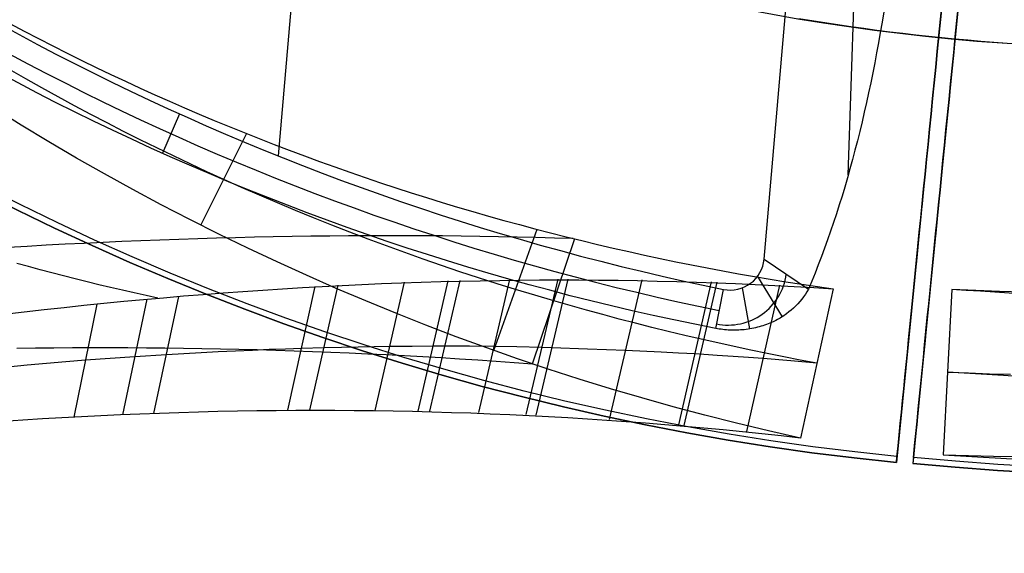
# Model space of a CAD drawing. Extents: x 5157 to 5867, y -156 to 1031.
# Tile 26 of 87: x 5482 to 5512, y 552 to 568. Entities that reach past the tile are written whole.
import ezdxf

# ---------------------------------------------------------------- set-up
doc = ezdxf.new("R2010")
doc.units = 0
doc.layers.add('1', color=7, linetype='CONTINUOUS')

msp = doc.modelspace()

# ---------------------------------------------------------------- linework, layer by layer
at = {"layer": '1', "color": 39}
for p, q in [((5514.802106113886, 615.2926179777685, 21.84996500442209), (5508.736459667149, 554.3073666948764, 21.84996500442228)), ((5515.306731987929, 615.2627582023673, 21.84996500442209), (5509.241085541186, 554.2775069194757, 21.84996500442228)), ((5489.777760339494, 563.7163028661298, 26.28278870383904), (5491.733390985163, 586.2836684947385, 26.28278870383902)), ((5504.678857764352, 560.550358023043, 26.28278870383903), (5506.374210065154, 580.1141930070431, 26.28278870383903)), ((5507.262802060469, 563.1370679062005, 33.30493165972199), (5507.82629721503, 579.9883588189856, 33.30493165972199)), ((5486.737641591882, 565.0121134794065, 26.28278870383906), (5486.216739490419, 563.801993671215, 28.66270593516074)), ((5487.395600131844, 561.596983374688, 20.75614820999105), (5488.802280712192, 564.3971702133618, 16.74431602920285)), ((5496.38955262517, 557.7471374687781, 20.75622586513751), (5497.714580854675, 561.4731029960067, 17.58333027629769)), ((5497.575415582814, 557.336162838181, 20.75623377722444), (5498.873213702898, 561.180164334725, 17.72082737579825)), ((5504.678857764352, 560.550358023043, 26.28278870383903), (5506.038235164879, 559.6268009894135, 30.19182445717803)), ((5492.746359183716, 555.9067909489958, 17.1368182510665), (5493.648944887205, 559.8385580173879, 14.07146435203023)), ((5494.067039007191, 555.8863328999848, 17.5021346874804), (5494.989486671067, 559.8828026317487, 14.53127219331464)), ((5494.426265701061, 555.8792422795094, 17.60210037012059), (5495.357147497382, 559.8931580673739, 14.65856543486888)), ((5495.924332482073, 555.8386392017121, 18.02049615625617), (5496.878133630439, 559.9260978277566, 15.19008241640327)), ((5497.380810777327, 555.7770195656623, 18.42822993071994), (5498.355572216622, 559.9369168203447, 15.71549091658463)), ((5497.68853619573, 555.7614629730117, 18.51457654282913), (5498.664110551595, 559.9367453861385, 15.82628527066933)), ((5499.938584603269, 555.6261392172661, 19.14823586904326), (5500.93553143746, 559.913695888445, 16.65143708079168)), ((5502.058898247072, 555.4607253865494, 19.74605159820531), (5503.068867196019, 559.8538514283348, 17.43920479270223)), ((5502.223513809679, 555.4461792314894, 19.7920734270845), (5503.234635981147, 559.8475807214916, 17.5006511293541)), ((5504.472089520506, 560.0127377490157, 26.28278870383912), (5505.235625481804, 558.781475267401, 29.23114752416)), ((5490.061107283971, 555.9084778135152, 16.41093820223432), (5490.909231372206, 559.7075583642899, 13.16078210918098)), ((5490.741979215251, 555.9133125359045, 16.59296345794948), (5491.607853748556, 559.7464498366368, 13.38919212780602)), ((5503.19303801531, 558.4232349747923, 28.49223661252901), (5503.436566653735, 559.6216677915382, 26.28278870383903)), ((5504.010724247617, 559.6678383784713, 26.28278870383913), (5504.228024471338, 558.4051903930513, 28.66625885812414)), ((5504.145596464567, 555.2535519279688, 20.32062609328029), (5505.159093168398, 559.7525835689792, 18.21467927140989)), ((5506.800468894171, 559.6399741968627, 18.82029863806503), (5505.794522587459, 555.0550426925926, 20.75607566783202)), ((5510.44203241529, 559.6171690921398, 20.75656707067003), (5510.17557855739, 554.5450382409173, 20.66227602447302)), ((5485.000679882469, 555.7689372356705, 15.10388392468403), (5485.747277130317, 559.3187693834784, 11.54963840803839)), ((5485.954536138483, 555.8083112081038, 15.3437250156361), (5486.719233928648, 559.4051756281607, 11.84244458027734)), ((5483.506748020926, 555.694383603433, 14.73522071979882), (5484.214307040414, 559.1699184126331, 11.09828992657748)), ((5508.736459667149, 554.3073666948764, 16.98230980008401), (5508.754798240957, 554.4917464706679, 16.98230980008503)), ((5508.736459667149, 554.3073666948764, 24.54245504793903), (5508.754798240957, 554.4917464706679, 24.54245504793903)), ((5509.259424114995, 554.4618866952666, 16.98230980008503), (5509.241085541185, 554.2775069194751, 16.98230980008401)), ((5509.259424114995, 554.4618866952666, 24.54245504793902), (5509.241085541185, 554.2775069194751, 24.54245504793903)), ((5508.736459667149, 554.3073666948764, 16.98230980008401), (5508.736459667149, 554.3073666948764, 24.54245504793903)), ((5508.73645966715, 554.3073666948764, 16.98230980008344), (5508.73645966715, 554.3073666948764, 24.5424550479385)), ((5509.241085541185, 554.2775069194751, 24.54245504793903), (5509.241085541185, 554.2775069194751, 16.98230980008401))]:
    msp.add_line(p, q, dxfattribs=at)
at = {"layer": '1', "color": 35}
msp.add_lwpolyline([(5512.132975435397, 567.172988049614), (5511.73212942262, 567.2018537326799), (5511.331462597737, 567.2331683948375), (5510.930990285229, 567.2669304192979), (5510.530727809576, 567.3031381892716), (5510.130690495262, 567.3417900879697), (5509.730893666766, 567.3828844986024), (5509.331352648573, 567.426419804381), (5508.932082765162, 567.4723943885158), (5508.533099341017, 567.5208066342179), (5508.134417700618, 567.5716549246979), (5507.736053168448, 567.6249376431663), (5507.338021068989, 567.6806531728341), (5506.940336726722, 567.738799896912), (5506.543015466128, 567.7993761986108), (5506.146072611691, 567.8623804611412), (5505.749523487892, 567.927811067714)], dxfattribs=at)
at = {"layer": '1', "color": 39}
for points in [[(5508.351356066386, 568.1397140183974, 36.50842342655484), (5508.298870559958, 567.8216355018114, 36.33852243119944), (5508.244775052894, 567.505722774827, 36.1656407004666), (5508.189060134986, 567.1919973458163, 35.98979721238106), (5508.131716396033, 566.8804807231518, 35.81101094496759), (5508.072734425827, 566.5711944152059, 35.62930087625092), (5508.012104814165, 566.2641599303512, 35.4446859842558), (5507.949818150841, 565.9593987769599, 35.25718524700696), (5507.88586502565, 565.6569324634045, 35.06681764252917), (5507.820236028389, 565.3567824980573, 34.87360214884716), (5507.752921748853, 565.0589703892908, 34.67755774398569), (5507.683912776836, 564.7635176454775, 34.47870340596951), (5507.613199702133, 564.4704457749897, 34.27705811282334), (5507.540773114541, 564.1797762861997, 34.07264084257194), (5507.466623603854, 563.8915306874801, 33.86547057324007), (5507.390741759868, 563.6057304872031, 33.65556628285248), (5507.313118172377, 563.3223971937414, 33.44294694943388), (5507.233743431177, 563.0415523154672, 33.22763155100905), (5507.152608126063, 562.7632173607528, 33.00963906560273), (5507.069702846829, 562.4874138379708, 32.78898847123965), (5506.985018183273, 562.2141632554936, 32.56569874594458), (5506.898544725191, 561.9434871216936, 32.33978886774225), (5506.810273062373, 561.6754069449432, 32.11127781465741), (5506.720193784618, 561.4099442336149, 31.88018456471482), (5506.62829748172, 561.1471204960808, 31.64652809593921), (5506.534574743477, 560.8869572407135, 31.41032738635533), (5506.43901615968, 560.6294759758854, 31.17160141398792), (5506.341612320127, 560.3746982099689, 30.93036915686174), (5506.242353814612, 560.1226454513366, 30.68664959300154), (5506.141231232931, 559.8733392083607, 30.44046170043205), (5506.038235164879, 559.6268009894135, 30.19182445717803)], [(5481.535720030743, 567.7837014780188, 16.3038299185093), (5481.973869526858, 567.550980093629, 16.32576175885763), (5482.41364877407, 567.3213674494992, 16.3483381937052), (5482.85502844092, 567.0948625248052, 16.37157574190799), (5483.29797919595, 566.8714642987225, 16.39549092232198), (5483.742471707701, 566.6511717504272, 16.42010025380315), (5484.188476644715, 566.4339838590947, 16.44542025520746), (5484.635964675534, 566.219899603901, 16.4714674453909), (5485.084906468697, 566.0089179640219, 16.49825834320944), (5485.535272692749, 565.8010379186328, 16.52580946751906), (5485.987034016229, 565.5962584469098, 16.55413733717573), (5486.44016110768, 565.3945785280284, 16.58325847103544), (5486.894624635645, 565.1959971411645, 16.61318938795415), (5487.350395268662, 565.0005132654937, 16.64394660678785), (5487.807443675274, 564.808125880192, 16.6755466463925), (5488.265740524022, 564.618833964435, 16.7080060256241), (5488.725256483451, 564.4326364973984, 16.7413412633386), (5489.185962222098, 564.2495324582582, 16.775568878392), (5489.647828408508, 564.0695208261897, 16.81070538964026), (5490.110825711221, 563.8926005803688, 16.84676731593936), (5490.574924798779, 563.7187706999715, 16.88377117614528), (5491.040096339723, 563.5480301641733, 16.92173348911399), (5491.506311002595, 563.3803779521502, 16.96067077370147), (5491.973539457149, 563.2158130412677, 17.00059954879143), (5492.441752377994, 563.0543344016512, 17.0415363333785), (5492.910920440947, 562.8959410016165, 17.08349764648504), (5493.381014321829, 562.740631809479, 17.12650000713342), (5493.852004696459, 562.5884057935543, 17.17055993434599), (5494.323862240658, 562.4392619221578, 17.21569394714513), (5494.796557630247, 562.2931991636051, 17.26191856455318), (5495.270061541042, 562.1502164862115, 17.30925030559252), (5495.744344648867, 562.0103128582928, 17.35770568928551), (5496.219377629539, 561.8734872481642, 17.40730123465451), (5496.695131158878, 561.7397386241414, 17.45805346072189), (5497.171575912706, 561.60906595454, 17.50997888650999), (5497.648682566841, 561.4814682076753, 17.5630940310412), (5498.126421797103, 561.3569443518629, 17.61741541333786), (5498.604764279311, 561.2354933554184, 17.67295955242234), (5499.083680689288, 561.1171141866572, 17.72974296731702), (5499.563141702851, 561.0018058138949, 17.78778217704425), (5500.04311799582, 560.8895672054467, 17.84709370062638), (5500.523580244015, 560.7803973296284, 17.90769405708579), (5501.004499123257, 560.6742951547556, 17.96959976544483), (5501.485845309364, 560.5712596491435, 18.03282734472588), (5501.967589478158, 560.4712897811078, 18.09739331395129), (5502.449702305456, 560.374384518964, 18.16331419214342), (5502.932154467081, 560.2805428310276, 18.23060649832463), (5503.414916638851, 560.189763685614, 18.2992867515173), (5503.897959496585, 560.1020460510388, 18.36937147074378), (5504.381253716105, 560.0173888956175, 18.44087717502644), (5504.864769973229, 559.9357911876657, 18.51382038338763), (5505.348478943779, 559.8572518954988, 18.58821761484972), (5505.832351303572, 559.7817699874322, 18.66408538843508), (5506.316357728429, 559.7093444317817, 18.74144022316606), (5506.800468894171, 559.6399741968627, 18.82029863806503)], [(5506.29844457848, 557.3518421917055, 19.786417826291), (5505.789927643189, 557.4485089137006, 19.7476977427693), (5505.281839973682, 557.548116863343, 19.70947105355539), (5504.774205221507, 557.6506918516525, 19.67174902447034), (5504.267047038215, 557.7562596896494, 19.63454292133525), (5503.760389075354, 557.8648461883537, 19.59786400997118), (5503.254254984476, 557.9764771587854, 19.56172355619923), (5502.748668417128, 558.0911784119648, 19.52613282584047), (5502.243653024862, 558.2089757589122, 19.49110308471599), (5501.739232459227, 558.3298950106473, 19.45664559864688), (5501.23543037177, 558.4539619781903, 19.42277163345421), (5500.732270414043, 558.5812024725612, 19.38949245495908), (5500.229776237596, 558.7116423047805, 19.35681932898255), (5499.727971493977, 558.8453072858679, 19.32476352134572), (5499.226879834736, 558.9822232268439, 19.29333629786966), (5498.726524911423, 559.1224159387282, 19.26254892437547), (5498.226930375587, 559.2659112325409, 19.23241266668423), (5497.640116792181, 559.4390097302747, 19.19780359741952), (5497.054425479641, 559.6167529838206, 19.16412986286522), (5496.484514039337, 559.7945485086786, 19.13221122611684), (5495.91575015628, 559.9767972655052, 19.10118060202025), (5495.348179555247, 560.1635021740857, 19.07101946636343), (5494.781847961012, 560.3546661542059, 19.04170929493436), (5494.216801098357, 560.5502921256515, 19.01323156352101), (5493.653084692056, 560.750383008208, 18.98556774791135), (5493.090744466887, 560.9549417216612, 18.95869932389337), (5492.529826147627, 561.1639711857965, 18.93260776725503), (5491.970375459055, 561.3774743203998, 18.90727455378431), (5491.412438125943, 561.5954540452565, 18.88268115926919), (5490.856059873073, 561.8179132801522, 18.85880905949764), (5490.30128642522, 562.0448549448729, 18.83563973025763), (5489.748163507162, 562.276281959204, 18.81315464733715), (5489.196736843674, 562.512197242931, 18.79133528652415), (5488.647052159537, 562.7526037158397, 18.77016312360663), (5488.099155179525, 562.9975042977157, 18.74961963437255), (5487.583100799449, 563.2330541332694, 18.73076892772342), (5487.068716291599, 563.4726074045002, 18.71245305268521), (5486.55603438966, 563.716151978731, 18.69466201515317), (5486.04508782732, 563.9636757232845, 18.67738582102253), (5485.535909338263, 564.2151665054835, 18.66061447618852), (5485.028531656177, 564.470612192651, 18.64433798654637), (5484.522987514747, 564.7300006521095, 18.62854635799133), (5484.019309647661, 564.9933197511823, 18.61322959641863), (5483.517530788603, 565.2605573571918, 18.5983777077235), (5483.017683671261, 565.5317013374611, 18.58398069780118), (5482.519801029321, 565.806739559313, 18.5700285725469), (5482.023915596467, 566.08565989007, 18.55651133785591), (5481.530060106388, 566.3684501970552, 18.54341899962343)], [(5481.483096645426, 560.9169926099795, 12.03111047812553), (5482.066139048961, 560.951459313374, 12.18894589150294), (5482.648925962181, 560.9842183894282, 12.34886335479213), (5483.231447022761, 561.0152656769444, 12.51086757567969), (5483.813691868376, 561.0445970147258, 12.67496326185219), (5484.395650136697, 561.0722082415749, 12.8411551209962), (5484.977311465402, 561.0980951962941, 13.00944786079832), (5485.558665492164, 561.1222537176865, 13.17984618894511), (5486.139701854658, 561.1446796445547, 13.35235481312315), (5486.720410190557, 561.1653688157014, 13.52697844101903), (5487.300780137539, 561.1843170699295, 13.70372178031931), (5487.880801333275, 561.2015202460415, 13.88258953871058), (5488.46046341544, 561.21697418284, 14.06358642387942), (5489.039756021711, 561.2306747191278, 14.24671714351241), (5489.61866878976, 561.2426176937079, 14.43198640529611), (5490.197191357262, 561.2527989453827, 14.61939891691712), (5490.775313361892, 561.261214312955, 14.808959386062), (5491.353024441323, 561.2678596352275, 15.00067252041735), (5491.930314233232, 561.2727307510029, 15.19454302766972), (5492.507172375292, 561.2758234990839, 15.39057561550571), (5493.083588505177, 561.2771337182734, 15.5887749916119), (5493.659552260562, 561.2766572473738, 15.78914586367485), (5494.235053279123, 561.274389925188, 15.99169293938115), (5494.810081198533, 561.2703275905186, 16.19642092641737), (5495.384625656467, 561.2644660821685, 16.4033345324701), (5495.958676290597, 561.2568012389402, 16.61243846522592), (5496.5322227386, 561.2473288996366, 16.8237374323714), (5497.105254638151, 561.2360449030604, 17.03723614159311), (5497.677761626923, 561.2229450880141, 17.25293930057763), (5498.249733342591, 561.2080252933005, 17.47085161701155), (5498.821159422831, 561.1912813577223, 17.69097779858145)], [(5486.07884379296, 559.352767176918, 11.64977497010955), (5485.716186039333, 559.4307459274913, 11.64939508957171), (5485.353786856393, 559.5106847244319, 11.64970010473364), (5484.991662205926, 559.5925966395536, 11.65068248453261), (5484.629828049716, 559.6764947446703, 11.65233469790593), (5484.268300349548, 559.7623921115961, 11.65464921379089), (5483.907095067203, 559.8503018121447, 11.65761850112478), (5483.546228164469, 559.9402369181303, 11.6612350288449), (5483.185715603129, 560.0322105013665, 11.66549126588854), (5482.825573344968, 560.1262356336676, 11.670379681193), (5482.465817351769, 560.2223253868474, 11.67589274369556), (5482.106463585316, 560.3204928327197, 11.68202292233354), (5481.747528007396, 560.4207510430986, 11.68876268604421)], [(5481.363795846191, 558.8592197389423, 10.30071649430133), (5481.975714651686, 558.9312609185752, 10.46953318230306), (5482.587371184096, 559.0008509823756, 10.64024928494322), (5483.198762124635, 559.06797820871, 10.81284684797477), (5483.809884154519, 559.1326308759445, 10.98730791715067), (5484.420733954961, 559.1947972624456, 11.16361453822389), (5485.031308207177, 559.2544656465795, 11.34174875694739), (5485.641603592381, 559.3116243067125, 11.52169261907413), (5486.251616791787, 559.3662615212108, 11.70342817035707), (5486.86134448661, 559.418365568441, 11.88693745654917), (5487.470783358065, 559.4679247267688, 12.0722025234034), (5488.079930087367, 559.5149272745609, 12.25920541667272), (5488.68878135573, 559.5593614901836, 12.44792818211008), (5489.297333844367, 559.6012156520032, 12.63835286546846), (5489.905584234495, 559.6404780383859, 12.83046151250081), (5490.513529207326, 559.677136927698, 13.0242361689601), (5491.121165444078, 559.7111805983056, 13.21965888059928), (5491.728489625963, 559.7425973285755, 13.41671169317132), (5492.335498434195, 559.7713753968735, 13.61537665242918), (5492.942188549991, 559.7975030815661, 13.81563580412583), (5493.548556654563, 559.8209686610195, 14.01747119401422), (5494.154599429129, 559.8417604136, 14.22086486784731), (5494.760313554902, 559.8598666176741, 14.42579887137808), (5495.365695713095, 559.875275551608, 14.63225525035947), (5495.970742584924, 559.8879754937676, 14.84021605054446), (5496.575450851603, 559.8979547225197, 15.049663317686), (5497.179817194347, 559.9052015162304, 15.26057909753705), (5497.78383829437, 559.9097041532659, 15.47294543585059), (5498.387510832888, 559.9114509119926, 15.68674437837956), (5498.990831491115, 559.9104300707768, 15.90195797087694), (5499.593796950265, 559.9066299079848, 16.11856825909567), (5500.196403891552, 559.9000387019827, 16.33655728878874), (5500.798648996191, 559.890644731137, 16.55590710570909), (5501.400528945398, 559.8784362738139, 16.77659975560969), (5502.002040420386, 559.8634016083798, 16.9986172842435), (5502.603180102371, 559.8455290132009, 17.22194173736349), (5503.203944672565, 559.8248067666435, 17.44655516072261), (5503.804330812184, 559.8012231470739, 17.67243960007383), (5504.404335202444, 559.7747664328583, 17.8995771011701), (5505.003954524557, 559.7454249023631, 18.12794970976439), (5505.60318545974, 559.7131868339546, 18.35753947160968), (5506.202024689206, 559.678040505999, 18.5883284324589), (5506.800468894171, 559.6399741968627, 18.82029863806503)], [(5506.038235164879, 559.6268009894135, 30.19182445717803), (5505.993213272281, 559.5482222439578, 30.10984563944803), (5505.94460525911, 559.4710845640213, 30.02822390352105), (5505.892476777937, 559.3955159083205, 29.9471068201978), (5505.836893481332, 559.3216442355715, 29.86664196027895), (5505.777921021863, 559.2495975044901, 29.78697689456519), (5505.715625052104, 559.1795036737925, 29.7082591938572), (5505.650071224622, 559.1114907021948, 29.63063642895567), (5505.58132519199, 559.0456865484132, 29.55425617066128), (5505.513211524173, 558.9854182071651, 29.48308436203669), (5505.442155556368, 558.927234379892, 29.41315211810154), (5505.368151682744, 558.8712350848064, 29.34457755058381), (5505.330042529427, 558.8440858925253, 29.31083630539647), (5505.29119429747, 558.8175203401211, 29.27747877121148), (5505.251606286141, 558.79155092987, 29.24451971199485), (5505.211277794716, 558.7661901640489, 29.21197389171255), (5505.170208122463, 558.7414505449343, 29.1798560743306), (5505.128396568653, 558.7173445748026, 29.148181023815), (5505.085842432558, 558.6938847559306, 29.11696350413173), (5505.04254501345, 558.6710835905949, 29.0862182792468), (5504.998503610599, 558.6489535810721, 29.05596011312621), (5504.953717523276, 558.6275072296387, 29.02620376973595), (5504.903503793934, 558.6046644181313, 28.99399633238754), (5504.852578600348, 558.582741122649, 28.96253086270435), (5504.800944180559, 558.5617577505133, 28.93183284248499), (5504.748602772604, 558.5417347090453, 28.90192775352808), (5504.695556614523, 558.5226924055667, 28.87284107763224), (5504.64180794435, 558.504651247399, 28.84459829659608), (5504.587359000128, 558.4876316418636, 28.81722489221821), (5504.532212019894, 558.4716539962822, 28.79074634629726), (5504.476369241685, 558.456738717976, 28.76518814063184), (5504.419832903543, 558.4429062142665, 28.74057575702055), (5504.362605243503, 558.4301768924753, 28.71693467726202), (5504.304688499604, 558.4185711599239, 28.69429038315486), (5504.246084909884, 558.4081094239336, 28.6726683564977), (5504.186796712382, 558.3988120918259, 28.65209407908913), (5504.126826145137, 558.3906995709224, 28.63259303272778), (5504.066175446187, 558.3837922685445, 28.61419069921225), (5504.012636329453, 558.3787657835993, 28.59903883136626), (5503.958785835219, 558.3747144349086, 28.58482576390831), (5503.904648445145, 558.3716456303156, 28.57156563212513), (5503.850248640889, 558.3695667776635, 28.55927257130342), (5503.79561090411, 558.3684852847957, 28.54796071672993), (5503.740759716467, 558.3684085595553, 28.53764420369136), (5503.68571955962, 558.3693440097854, 28.52833716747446), (5503.630514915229, 558.3712990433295, 28.52005374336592), (5503.575728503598, 558.3742460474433, 28.51287598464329), (5503.520920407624, 558.3782000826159, 28.50673844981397), (5503.466116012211, 558.3831640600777, 28.5016496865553), (5503.411340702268, 558.389140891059, 28.49761824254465), (5503.3566198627, 558.3961334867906, 28.49465266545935), (5503.301978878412, 558.4041447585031, 28.49276150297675), (5503.247443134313, 558.4131776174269, 28.49195330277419), (5503.193038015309, 558.4232349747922, 28.49223661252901)], [(5506.299412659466, 557.3559338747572, 19.78445718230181), (5505.497811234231, 557.4266194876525, 19.53671462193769), (5504.650809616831, 557.4962528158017, 19.2708426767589), (5504.202898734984, 557.53037556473, 19.12890338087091), (5503.734708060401, 557.563858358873, 18.97975469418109), (5503.243072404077, 557.5965719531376, 18.82243680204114), (5502.559444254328, 557.6379821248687, 18.60276599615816), (5502.048197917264, 557.6661247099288, 18.43800227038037), (5501.518703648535, 557.6931871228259, 18.26707475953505), (5500.430867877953, 557.743295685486, 17.91533934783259), (5499.260764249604, 557.790033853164, 17.53669563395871), (5498.171160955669, 557.8270099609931, 17.18465645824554), (5497.863307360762, 557.8361246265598, 17.08545286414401), (5497.089334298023, 557.855473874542, 16.83669665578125), (5496.397749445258, 557.8674397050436, 16.61562693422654), (5495.640989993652, 557.8739425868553, 16.3756248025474), (5494.525677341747, 557.8733661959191, 16.02503037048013), (5493.884367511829, 557.869904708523, 15.82481159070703), (5493.19559227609, 557.8637019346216, 15.61113663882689), (5492.226830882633, 557.8498032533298, 15.31328414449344), (5491.711036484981, 557.8395570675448, 15.156167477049), (5491.174176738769, 557.8266064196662, 14.99381487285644), (5490.484826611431, 557.806482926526, 14.7871735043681), (5489.994121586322, 557.7898784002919, 14.64131718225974), (5489.491655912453, 557.7710505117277, 14.49299325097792), (5488.979369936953, 557.7500558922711, 14.34281317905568), (5488.459204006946, 557.726951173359, 14.19138843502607), (5487.933098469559, 557.7017929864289, 14.03933048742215), (5487.402993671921, 557.6746379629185, 13.88725080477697), (5486.870829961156, 557.6455427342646, 13.73576085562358), (5486.338547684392, 557.6145639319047, 13.58547210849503), (5485.376022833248, 557.5535734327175, 13.31702895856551), (5484.614997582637, 557.5006039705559, 13.10796492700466), (5483.862956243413, 557.4440808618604, 12.90427147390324), (5483.258508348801, 557.3956518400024, 12.7427167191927), (5482.659416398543, 557.3450941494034, 12.58446714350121), (5482.064972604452, 557.292519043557, 12.42922800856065), (5481.474469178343, 557.2380377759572, 12.27670457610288)], [(5481.753364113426, 557.8186888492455, 16.22515008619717), (5482.321965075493, 557.8259758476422, 16.36429850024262), (5482.890367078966, 557.8314545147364, 16.50512645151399), (5483.458562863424, 557.8351239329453, 16.6476339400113), (5484.026545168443, 557.8369831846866, 16.79182096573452), (5484.594306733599, 557.8370313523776, 16.93768752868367), (5485.161840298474, 557.8352675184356, 17.08523362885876), (5485.729138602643, 557.8316907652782, 17.23445926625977), (5486.296194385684, 557.8263001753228, 17.38536444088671), (5486.863000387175, 557.8190948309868, 17.53794915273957), (5487.429549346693, 557.8100738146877, 17.69221340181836), (5487.995834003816, 557.799236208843, 17.84815718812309), (5488.561847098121, 557.78658109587, 18.00578051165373), (5489.127581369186, 557.7721075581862, 18.1650833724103), (5489.693029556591, 557.7558146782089, 18.32606577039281), (5490.258184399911, 557.7377015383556, 18.48872770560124), (5490.823038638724, 557.7177672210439, 18.65306917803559), (5491.38758501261, 557.6960108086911, 18.81909018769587), (5491.951816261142, 557.6724313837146, 18.98679073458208), (5492.515725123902, 557.6470280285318, 19.15617081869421), (5493.079304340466, 557.6197998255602, 19.32723044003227), (5493.642546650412, 557.5907458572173, 19.49996959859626), (5494.205444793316, 557.5598652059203, 19.67438829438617), (5494.767991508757, 557.5271569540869, 19.85048652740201), (5495.330179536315, 557.4926201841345, 20.02826429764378), (5495.892001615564, 557.4562539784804, 20.20772160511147), (5496.453450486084, 557.4180574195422, 20.38885844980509), (5497.014518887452, 557.3780295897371, 20.57167483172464), (5497.575199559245, 557.3361695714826, 20.75617075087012)], [(5512.243838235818, 557.0040565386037, 20.55891108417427), (5511.598580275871, 557.0210958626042, 20.60906210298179), (5510.953430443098, 557.0444798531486, 20.65915594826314), (5510.308444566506, 557.0742417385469, 20.70915733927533)], [(5524.466865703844, 555.8339412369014, 24.34155410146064), (5523.573228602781, 555.9382176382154, 24.13481561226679), (5522.677895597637, 556.0390803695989, 23.92497417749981), (5521.781480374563, 556.1365108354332, 23.71211593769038), (5520.884596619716, 556.2304904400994, 23.49632703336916), (5519.987858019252, 556.3210005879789, 23.27769360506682), (5519.091878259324, 556.4080226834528, 23.05630179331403), (5518.197271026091, 556.4915381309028, 22.83223773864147), (5517.304650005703, 556.5715283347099, 22.60558758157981), (5516.41462888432, 556.6479746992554, 22.37643746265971), (5515.527821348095, 556.7208586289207, 22.14487352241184), (5514.644841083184, 556.790161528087, 21.91098190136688), (5513.76630177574, 556.8558648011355, 21.67484874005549), (5512.892817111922, 556.9179498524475, 21.43656017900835), (5512.025000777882, 556.9763980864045, 21.19620235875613), (5511.163466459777, 557.0311909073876, 20.95386141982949), (5510.308827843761, 557.0823097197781, 20.70962350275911)], [(5505.794522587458, 555.0550426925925, 20.75607566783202), (5505.20099569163, 555.1223125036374, 20.58620956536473), (5504.607280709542, 555.1867300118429, 20.41649830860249), (5504.013380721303, 555.2483038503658, 20.24697055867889), (5503.419298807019, 555.307042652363, 20.07765497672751), (5502.825038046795, 555.3629550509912, 19.90858022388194), (5502.230601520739, 555.4160496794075, 19.73977496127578), (5501.635992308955, 555.4663351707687, 19.57126785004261), (5501.041213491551, 555.5138201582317, 19.40308755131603), (5500.446268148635, 555.5585132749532, 19.23526272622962), (5499.851159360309, 555.60042315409, 19.06782203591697), (5499.255890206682, 555.6395584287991, 18.90079414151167), (5498.660463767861, 555.6759277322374, 18.73420770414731), (5498.06488312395, 555.7095396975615, 18.56809138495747), (5497.469151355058, 555.7404029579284, 18.40247384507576), (5496.87327154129, 555.7685261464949, 18.23738374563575), (5496.277246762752, 555.793917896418, 18.07284974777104), (5495.68108009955, 555.8165868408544, 17.90890051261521), (5495.084774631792, 555.8365416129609, 17.74556470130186), (5494.488333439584, 555.8537908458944, 17.58287097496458), (5493.89175960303, 555.8683431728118, 17.42084799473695), (5493.295056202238, 555.8802072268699, 17.25952442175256), (5492.698226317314, 555.8893916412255, 17.098928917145), (5492.101273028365, 555.8959050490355, 16.93909014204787), (5491.504199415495, 555.8997560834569, 16.78003675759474), (5490.907008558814, 555.9009533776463, 16.62179742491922), (5490.309703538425, 555.8995055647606, 16.46440080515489), (5489.712287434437, 555.8954212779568, 16.30787555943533), (5489.114763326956, 555.8887091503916, 16.15225034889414), (5488.517134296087, 555.8793778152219, 15.99755383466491), (5487.919403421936, 555.8674359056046, 15.84381467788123), (5487.321573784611, 555.8528920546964, 15.69106153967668), (5486.723648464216, 555.8357548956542, 15.53932308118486), (5486.12563054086, 555.8160330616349, 15.38862796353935), (5485.527523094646, 555.7937351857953, 15.23900484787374), (5484.929329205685, 555.7688699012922, 15.09048239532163), (5484.331051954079, 555.7414458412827, 14.94308926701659), (5483.732694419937, 555.7114716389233, 14.79685412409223), (5483.134259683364, 555.6789559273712, 14.65180562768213), (5482.535750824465, 555.643907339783, 14.50797243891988), (5481.937170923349, 555.6063345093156, 14.36538321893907), (5481.338523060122, 555.5662460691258, 14.22406662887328)], [(5510.17557855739, 554.5450382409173, 20.66227602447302), (5511.055655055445, 554.4943275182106, 20.86173452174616), (5511.940561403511, 554.441867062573, 21.05764374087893), (5512.828856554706, 554.3876840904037, 21.24995464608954), (5513.719099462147, 554.3318058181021, 21.43861820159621), (5514.609849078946, 554.2742594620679, 21.62358537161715), (5515.499664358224, 554.2150722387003, 21.80480712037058), (5516.387104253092, 554.1542713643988, 21.98223441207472), (5517.270727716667, 554.091884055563, 22.15581821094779), (5518.156281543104, 554.0274106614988, 22.32689549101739), (5519.044092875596, 553.9607207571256, 22.49566627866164), (5519.93371697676, 553.8917412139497, 22.66215362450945), (5520.824709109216, 553.8203989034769, 22.8263805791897), (5521.716624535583, 553.7466206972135, 22.98837019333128), (5522.609018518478, 553.6703334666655, 23.1481455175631), (5523.501446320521, 553.591464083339, 23.30572960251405), (5524.393463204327, 553.50993941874, 23.46114549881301)]]:
    msp.add_polyline3d(points, dxfattribs=at)
at = {"layer": '1', "color": 39, "extrusion": (0, 0, -1)}
for centre, radius, start, end in [((-5516.457743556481, 631.9387358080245, -24.54245504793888), 78.01440697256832, 275.6800077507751, 35.68000775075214), ((-5516.457743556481, 631.9387358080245, -24.54245504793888), 77.8291174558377, 275.6800077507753, 35.68000775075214), ((-5516.457743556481, 631.9387358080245, -16.98230980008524), 77.82911745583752, 275.6800077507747, 35.68000775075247), ((-5516.962369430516, 631.9088760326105, -24.54245504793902), 78.014406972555, 155.6800077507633, 275.6800077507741), ((-5516.962369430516, 631.90887603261, -24.54245504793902), 77.829117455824, 155.6800077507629, 275.6800077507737), ((-5516.962369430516, 631.90887603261, -16.98230980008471), 77.829117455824, 155.6800077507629, 275.6800077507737)]:
    msp.add_arc(centre, radius, start, end, dxfattribs=at)
at = {"layer": '1', "color": 39}
for centre, radius, start, end in [((5516.457743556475, 631.9387358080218, 16.98230980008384), 78.01440697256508, 144.3199922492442, 264.3199922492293), ((5516.457743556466, 631.9387358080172, 20.76238242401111), 78.0144069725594, 144.319992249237, 264.319992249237), ((5516.96236943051, 631.9088760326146, 16.98230980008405), 78.01440697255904, 264.3199922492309, 24.31999224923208), ((5516.962369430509, 631.9088760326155, 20.76238242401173), 78.01440697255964, 264.3199922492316, 24.31999224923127), ((5519.101773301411, 636.7110792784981, 26.28278870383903), 78.66496083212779, 228.6296690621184, 258.5134262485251), ((5519.101276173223, 636.7098760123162, 27.47969700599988), 79.32616943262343, 228.6489337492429, 258.5136061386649), ((5503.643064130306, 560.6406796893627, 26.28278870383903), 1.039724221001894, 258.5444335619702, 355.0163886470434), ((5503.577911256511, 560.3215225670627, 28.23730658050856), 1.795807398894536, 258.540758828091, 352.5468795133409)]:
    msp.add_arc(centre, radius, start, end, dxfattribs=at)
at = {"layer": '1', "color": 35, "extrusion": (0, 0, -1)}
for centre, radius, start, end in [((-5516.622270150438, 632.5078643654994, -275.000016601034), 65.49025845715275, 218.7371651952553, 38.73716519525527), ((-5516.622270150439, 632.5078643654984, -251.484028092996), 65.49025845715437, 218.7371651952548, 38.73716519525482), ((-5516.622270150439, 632.5078643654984, -251.484028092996), 64.49025845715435, 218.737165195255, 38.73716519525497), ((-5516.622270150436, 632.5078643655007, -52.6072568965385), 62.49999999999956, 218.7371651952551, 38.73716519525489), ((-5516.622270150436, 632.5078643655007, -103.5072568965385), 62.49999999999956, 218.7371651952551, 38.73716519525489)]:
    msp.add_arc(centre, radius, start, end, dxfattribs=at)
at = {"layer": '1', "color": 39, "extrusion": (2.834481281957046e-07, 2.349931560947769e-06, -0.9999999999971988)}
msp.add_arc((-5522.514943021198, 631.236240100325, -20.75321071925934), 77.99448487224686, 282.379123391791, 15.86625106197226, dxfattribs=at)
at = {"layer": '1', "color": 39, "extrusion": (-0.9950901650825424, 0.09897253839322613, 9.893344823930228e-16)}
msp.add_arc((-1127.763340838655, 3.391563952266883, -5426.828265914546), 37.34545651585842, 34.49663352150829, 90.35346999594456, dxfattribs=at)
at = {"layer": '1', "color": 39, "extrusion": (-0.9950901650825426, 0.0989725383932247, -4.059252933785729e-15)}
msp.add_arc((-1127.583962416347, 43.55667295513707, -5426.828265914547), 40.5278897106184, 269.4206843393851, 319.0268280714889, dxfattribs=at)
at = {"layer": '1', "color": 39, "extrusion": (0.995090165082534, -0.09897253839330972, -2.713107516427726e-15)}
msp.add_arc((1127.783571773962, 3.391563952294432, 5427.333369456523), 37.34545651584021, 89.64653000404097, 145.5033664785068, dxfattribs=at)
at = {"layer": '1', "color": 39, "extrusion": (0.9950901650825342, -0.09897253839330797, 1.040834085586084e-14)}
msp.add_arc((1127.604193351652, 43.55667295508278, 5427.333369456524), 40.52788971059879, 220.9731719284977, 270.579315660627, dxfattribs=at)
at = {"layer": '1', "color": 39, "extrusion": (-0.02347246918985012, -0.04235091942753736, -0.9988270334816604)}
msp.add_arc((4518.608808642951, -3225.025309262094, -181.2820826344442), 77.75494296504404, 71.99349468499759, 102.6886528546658, dxfattribs=at)
at = {"layer": '1', "color": 39, "extrusion": (-4.104883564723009e-05, 0.00029766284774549, -0.9999999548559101)}
msp.add_arc((-5514.526385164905, 637.5955707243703, -20.81618612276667), 78.079125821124, 255.8705764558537, 272.9991650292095, dxfattribs=at)
at = {"layer": '1', "color": 39, "extrusion": (-0.3033051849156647, -0.5433159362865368, 0.7828242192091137)}
msp.add_arc((4621.304766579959, 2364.432754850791, -1959.145822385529), 157.1278617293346, 116.2933405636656, 121.7149457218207, dxfattribs=at)
at = {"layer": '1', "color": 39, "extrusion": (0.1517937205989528, -0.1321213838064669, 0.9795420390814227)}
msp.add_arc((4087.767317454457, -3669.849325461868, 783.3823623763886), 65.85956804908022, 218.0812980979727, 239.8113545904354, dxfattribs=at)

doc.saveas('drawing.dxf')
